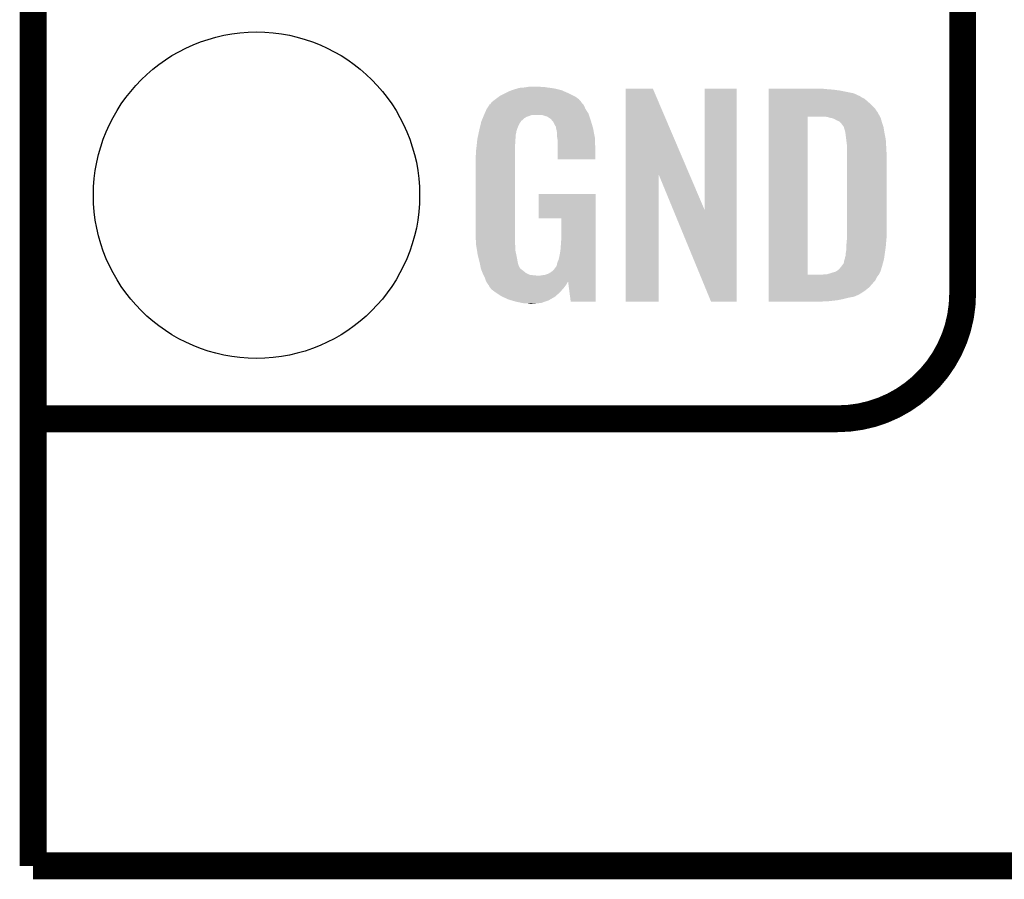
# Model space of a CAD drawing. Extents: x -1.3 to 24.2, y -3.9 to 53.4.
# Tile 1 of 33: x -1.3 to 4.3, y -3.9 to 1. Entities that reach past the tile are written whole.
import ezdxf

# ---------------------------------------------------------------- set-up
doc = ezdxf.new("R2010")
doc.units = 0
doc.layers.get('0').update_dxf_attribs({"linetype": 'CONTINUOUS'})
for name, color, linetype in [('DAC_24_CLICK_V100_GKO', 5, 'CONTINUOUS'), ('DAC_24_CLICK_V100_GTO', 14, 'CONTINUOUS'), ('DAC_24_CLICK_V100_GTS', 12, 'CONTINUOUS')]:
    doc.layers.add(name, color=color, linetype=linetype)

# ---------------------------------------------------------------- blocks, each defined once
blk = doc.blocks.new('ROUND_34')
blk.add_circle((0, 0), 0.9271)

msp = doc.modelspace()

# ---------------------------------------------------------------- linework, layer by layer
at = {"layer": 'DAC_24_CLICK_V100_GKO', "const_width": 0.1524}
for points in [[(-1.27, -3.81), (-1.27, 51.054)], [(-1.27, -3.81), (21.59, -3.81), (24.13, -1.27)]]:
    msp.add_lwpolyline(points, dxfattribs=at)
at = {"layer": 'DAC_24_CLICK_V100_GTO', "const_width": 0.1524}
for points in [[(4.0132, -0.5588), (4.0132, 18.3388)], [(-1.27, -1.27), (3.302, -1.27)], [(-1.27, -1.27), (-0.26924, -1.27)]]:
    msp.add_lwpolyline(points, dxfattribs=at)
msp.add_lwpolyline([(3.302, -1.27, 0.4142136), (4.0132, -0.5588)], format="xyb", dxfattribs=at)
at = {"layer": 'DAC_24_CLICK_V100_GTO'}
for points in [[(1.53924, 0.61468), (1.554482, 0.61722), (1.617982, 0.61468), (1.607822, 0.61722)], [(1.37636, 0.558798), (1.386842, 0.56642), (1.813552, 0.558798), (1.798314, 0.56642)], [(1.386842, 0.56642), (1.41224, 0.57912), (1.798314, 0.56642), (1.77292, 0.57912)], [(1.41224, 0.57912), (1.4224, 0.5842), (1.77292, 0.57912), (1.761308, 0.5842)], [(1.4224, 0.5842), (1.44526, 0.59436), (1.761308, 0.5842), (1.738084, 0.59436)], [(1.44526, 0.59436), (1.452874, 0.596898), (1.738084, 0.59436), (1.732282, 0.596898)], [(1.452874, 0.596898), (1.46812, 0.60198), (1.732282, 0.596898), (1.710686, 0.60198)], [(1.46812, 0.60198), (1.485054, 0.60706), (1.710686, 0.60198), (1.689098, 0.60706)], [(1.485054, 0.60706), (1.493522, 0.6096), (1.689098, 0.60706), (1.67005, 0.6096)], [(1.493522, 0.6096), (1.524, 0.61214), (1.67005, 0.6096), (1.651, 0.61214)], [(1.524, 0.61214), (1.53924, 0.61468), (1.651, 0.61214), (1.635762, 0.61468)], [(2.098056, 0.116688), (2.098068, 0.604498), (2.46107, 0.116688), (2.252984, 0.604498)], [(2.098068, 0.604498), (2.09807, 0.60452), (2.252984, 0.604498), (2.09807, 0.60452)], [(2.54762, -0.086212), (2.547648, 0.60449), (2.727942, -0.086212), (2.72796, 0.60449)], [(2.547648, 0.60449), (2.54765, 0.60452), (2.72796, 0.60449), (2.54765, 0.60452)], [(2.910868, 0.60198), (2.91087, 0.60452), (3.24612, 0.60198), (3.22072, 0.60452)], [(2.910868, 0.59944), (2.910868, 0.60198), (3.27914, 0.59944), (3.24612, 0.60198)], [(2.910868, 0.59436), (2.910868, 0.59944), (3.317238, 0.59436), (3.27914, 0.59944)], [(2.910868, 0.579118), (2.910868, 0.59436), (3.393442, 0.579118), (3.317238, 0.59436)], [(2.910868, 0.56388), (2.910868, 0.579118), (3.42646, 0.56388), (3.393442, 0.579118)], [(2.910868, 0.561338), (2.910868, 0.56388), (3.431542, 0.561338), (3.42646, 0.56388)], [(2.910868, 0.55626), (2.910868, 0.561338), (3.439162, 0.55626), (3.431542, 0.561338)], [(1.308102, 0.490222), (1.32334, 0.513076), (1.869442, 0.490222), (1.859282, 0.513076)], [(1.32334, 0.513076), (1.32337, 0.51562), (1.859282, 0.513076), (1.856742, 0.51562)], [(1.32337, 0.51562), (1.328416, 0.51563), (1.856742, 0.51562), (1.856732, 0.51563)], [(1.328416, 0.51563), (1.332994, 0.523248), (1.856732, 0.51563), (1.849122, 0.523248)], [(1.332994, 0.523248), (1.33604, 0.528316), (1.849122, 0.523248), (1.846582, 0.528316)], [(1.33604, 0.528316), (1.336044, 0.528322), (1.846582, 0.528316), (1.846578, 0.528322)], [(1.336044, 0.528322), (1.3589, 0.5461), (1.846578, 0.528322), (1.831342, 0.5461)], [(1.3589, 0.5461), (1.37636, 0.558798), (1.831342, 0.5461), (1.813552, 0.558798)], [(2.910866, 0.515622), (2.910868, 0.5334), (3.4925, 0.515622), (3.47218, 0.5334)], [(2.910866, 0.4953), (2.910866, 0.515622), (3.51282, 0.4953), (3.4925, 0.515622)], [(2.910868, 0.54864), (2.910868, 0.55626), (3.454392, 0.54864), (3.439162, 0.55626)], [(2.910868, 0.5334), (2.910868, 0.54864), (3.47218, 0.5334), (3.454392, 0.54864)], [(1.288314, 0.4445), (1.292592, 0.454658), (1.534158, 0.4445), (1.562098, 0.454658)], [(1.292592, 0.45466), (1.295804, 0.462288), (1.889764, 0.45466), (1.88722, 0.462288)], [(1.292592, 0.454658), (1.292592, 0.45466), (1.562098, 0.454658), (1.625596, 0.45466)], [(1.295804, 0.462288), (1.29794, 0.46736), (1.88722, 0.462288), (1.883992, 0.46736)], [(1.29794, 0.46736), (1.3081, 0.49022), (1.883992, 0.46736), (1.869442, 0.49022)], [(1.3081, 0.49022), (1.308102, 0.490222), (1.869442, 0.49022), (1.869442, 0.490222)], [(1.640842, 0.44958), (1.625596, 0.45466), (1.891456, 0.44958), (1.889764, 0.45466)], [(1.651006, 0.447042), (1.640842, 0.44958), (1.892302, 0.447042), (1.891456, 0.44958)], [(2.910866, 0.4699), (2.910866, 0.4953), (3.5306, 0.4699), (3.51282, 0.4953)], [(2.910866, 0.44704), (2.910866, 0.4699), (3.54307, 0.44704), (3.5306, 0.4699)], [(1.270362, 0.388618), (1.2752, 0.408938), (1.4859, 0.388618), (1.49606, 0.408938)], [(1.2752, 0.408938), (1.277622, 0.419102), (1.49606, 0.408938), (1.502842, 0.419102)], [(1.277622, 0.419102), (1.279758, 0.424176), (1.502842, 0.419102), (1.506228, 0.424176)], [(1.279758, 0.424176), (1.280828, 0.426718), (1.506228, 0.424176), (1.511296, 0.426718)], [(1.280828, 0.426718), (1.285106, 0.436878), (1.511296, 0.426718), (1.521458, 0.436878)], [(1.285106, 0.436878), (1.288314, 0.4445), (1.521458, 0.436878), (1.534158, 0.4445)], [(1.666238, 0.436882), (1.651006, 0.447042), (1.895688, 0.436882), (1.892302, 0.447042)], [(1.671316, 0.434342), (1.666238, 0.436882), (1.896534, 0.434342), (1.895688, 0.436882)], [(1.680024, 0.42418), (1.671316, 0.434342), (1.89992, 0.42418), (1.896534, 0.434342)], [(1.68656, 0.416552), (1.680024, 0.42418), (1.902164, 0.416552), (1.89992, 0.42418)], [(1.69672, 0.396242), (1.68656, 0.416552), (1.908138, 0.396242), (1.902164, 0.416552)], [(1.701796, 0.388626), (1.69672, 0.396242), (1.910378, 0.388626), (1.908138, 0.396242)], [(2.910842, -0.452098), (2.910866, 0.447038), (3.131822, -0.452098), (3.131842, 0.447038)], [(2.910866, 0.447038), (2.910866, 0.44704), (3.131842, 0.447038), (3.223258, 0.44704)], [(3.243582, 0.4445), (3.223258, 0.44704), (3.544456, 0.4445), (3.54307, 0.44704)], [(3.25247, 0.44196), (3.243582, 0.4445), (3.54584, 0.44196), (3.544456, 0.4445)], [(3.261358, 0.43942), (3.25247, 0.44196), (3.547112, 0.43942), (3.54584, 0.44196)], [(3.274062, 0.436878), (3.261358, 0.43942), (3.548382, 0.436878), (3.547112, 0.43942)], [(3.286764, 0.431798), (3.274062, 0.436878), (3.549652, 0.431798), (3.548382, 0.436878)], [(3.294382, 0.42672), (3.286764, 0.431798), (3.55092, 0.42672), (3.549652, 0.431798)], [(3.299464, 0.42418), (3.294382, 0.42672), (3.551646, 0.42418), (3.55092, 0.42672)], [(3.302004, 0.424178), (3.299464, 0.42418), (3.551648, 0.424178), (3.551646, 0.42418)], [(3.31216, 0.419098), (3.302004, 0.424178), (3.553098, 0.419098), (3.551648, 0.424178)], [(3.322318, 0.40894), (3.31216, 0.419098), (3.556, 0.40894), (3.553098, 0.419098)], [(3.32232, 0.408938), (3.322318, 0.40894), (3.556002, 0.408938), (3.556, 0.40894)], [(3.337562, 0.388618), (3.32232, 0.408938), (3.562774, 0.388618), (3.556002, 0.408938)], [(1.257432, 0.330198), (1.260106, 0.342898), (1.4732, 0.330198), (1.4732, 0.342898)], [(1.260106, 0.342898), (1.262244, 0.353058), (1.4732, 0.342898), (1.47574, 0.353058)], [(1.262244, 0.353058), (1.263848, 0.360676), (1.47574, 0.353058), (1.47574, 0.360676)], [(1.263848, 0.360676), (1.26492, 0.36576), (1.47574, 0.360676), (1.477588, 0.36576)], [(1.26492, 0.36576), (1.270362, 0.388618), (1.477588, 0.36576), (1.4859, 0.388618)], [(1.7018, 0.381004), (1.701796, 0.388626), (1.91262, 0.381004), (1.910378, 0.388626)], [(1.701802, 0.381002), (1.7018, 0.381004), (1.91262, 0.381002), (1.91262, 0.381004)], [(1.704338, 0.375924), (1.701802, 0.381002), (1.913588, 0.375924), (1.91262, 0.381002)], [(1.70434, 0.373382), (1.704338, 0.375924), (1.914072, 0.373382), (1.913588, 0.375924)], [(1.70688, 0.360682), (1.70434, 0.373382), (1.916492, 0.360682), (1.914072, 0.373382)], [(1.70688, 0.340362), (1.70688, 0.360682), (1.920362, 0.340362), (1.916492, 0.360682)], [(1.708836, 0.327658), (1.70688, 0.340362), (1.92278, 0.327658), (1.920362, 0.340362)], [(3.338198, 0.38608), (3.337562, 0.388618), (3.56362, 0.38608), (3.562774, 0.388618)], [(3.3401, 0.378462), (3.338198, 0.38608), (3.56489, 0.378462), (3.56362, 0.38608)], [(3.34264, 0.37084), (3.3401, 0.378462), (3.56616, 0.37084), (3.56489, 0.378462)], [(3.34518, 0.365756), (3.34264, 0.37084), (3.567008, 0.365756), (3.56616, 0.37084)], [(3.34518, 0.363218), (3.34518, 0.365756), (3.567432, 0.363218), (3.567008, 0.365756)], [(3.34645, 0.3556), (3.34518, 0.363218), (3.5687, 0.3556), (3.567432, 0.363218)], [(3.34772, 0.34798), (3.34645, 0.3556), (3.570224, 0.34798), (3.5687, 0.3556)], [(3.35153, 0.3175), (3.34772, 0.34798), (3.57632, 0.3175), (3.570224, 0.34798)], [(1.250214, 0.274318), (1.25262, 0.29718), (1.46812, 0.274318), (1.47066, 0.29718)], [(1.25262, 0.29718), (1.254492, 0.314958), (1.47066, 0.29718), (1.47066, 0.314958)], [(1.254492, 0.314958), (1.25476, 0.3175), (1.47066, 0.314958), (1.471082, 0.3175)], [(1.25476, 0.3175), (1.257432, 0.330198), (1.471082, 0.3175), (1.4732, 0.330198)], [(1.71196, 0.307342), (1.708836, 0.327658), (1.923628, 0.307342), (1.92278, 0.327658)], [(1.71196, 0.2667), (1.71196, 0.307342), (1.92532, 0.2667), (1.923628, 0.307342)], [(3.35534, 0.287018), (3.35153, 0.3175), (3.578114, 0.287018), (3.57632, 0.3175)], [(3.35534, 0.27432), (3.35534, 0.287018), (3.57886, 0.27432), (3.578114, 0.287018)], [(1.2446, 0.218442), (1.24714, 0.233682), (1.46812, 0.218442), (1.46812, 0.233682)], [(1.24714, 0.25146), (1.24968, 0.26924), (1.46812, 0.25146), (1.46812, 0.26924)], [(1.24714, 0.233682), (1.24714, 0.25146), (1.46812, 0.233682), (1.46812, 0.25146)], [(1.24968, 0.26924), (1.250214, 0.274318), (1.46812, 0.26924), (1.46812, 0.274318)], [(1.71196, 0.20323), (1.71196, 0.2667), (1.92529, 0.20323), (1.92532, 0.2667)], [(3.35534, 0.228602), (3.35534, 0.27432), (3.5814, 0.228602), (3.57886, 0.27432)], [(3.35534, -0.23622), (3.35534, 0.228602), (3.5814, -0.23622), (3.5814, 0.228602)], [(1.2446, -0.20574), (1.2446, 0.218442), (1.46812, -0.20574), (1.46812, 0.218442)], [(1.92529, 0.2032), (1.71196, 0.20323), (1.92529, 0.2032), (1.92529, 0.20323)], [(2.09804, -0.60449), (2.098056, 0.116688), (2.28597, -0.60449), (2.286, 0.116688)], [(2.36961, -0.086212), (2.286, 0.116688), (2.54762, -0.086212), (2.46107, 0.116688)], [(1.60274, -0.13205), (1.602768, 0.00759), (1.927852, -0.13205), (1.92786, 0.00759)], [(1.602768, 0.00759), (1.60277, 0.00762), (1.92786, 0.00759), (1.60277, 0.00762)], [(2.583176, -0.604498), (2.36961, -0.086212), (2.72793, -0.604498), (2.727942, -0.086212)], [(1.73225, -0.13208), (1.60274, -0.13205), (1.927852, -0.13208), (1.927852, -0.13205)], [(1.73228, -0.243842), (1.73225, -0.13208), (1.927846, -0.243842), (1.927852, -0.13208)], [(1.246868, -0.26924), (1.2446, -0.20574), (1.46812, -0.26924), (1.46812, -0.20574)], [(1.24714, -0.276858), (1.246868, -0.26924), (1.469074, -0.276858), (1.46812, -0.26924)], [(1.249174, -0.289562), (1.24714, -0.276858), (1.47066, -0.289562), (1.469074, -0.276858)], [(1.72974, -0.28194), (1.73228, -0.243842), (1.927844, -0.28194), (1.927846, -0.243842)], [(3.3528, -0.279398), (3.354416, -0.26162), (3.577378, -0.279398), (3.57886, -0.26162)], [(3.3528, -0.2921), (3.3528, -0.279398), (3.57632, -0.2921), (3.577378, -0.279398)], [(3.354416, -0.26162), (3.35534, -0.25146), (3.57886, -0.26162), (3.579876, -0.25146)], [(3.35534, -0.25146), (3.35534, -0.23622), (3.579876, -0.25146), (3.5814, -0.23622)], [(1.252832, -0.312422), (1.249174, -0.289562), (1.47066, -0.312422), (1.47066, -0.289562)], [(1.256488, -0.33528), (1.252832, -0.312422), (1.47574, -0.33528), (1.47066, -0.312422)], [(1.2573, -0.34036), (1.256488, -0.33528), (1.476756, -0.34036), (1.47574, -0.33528)], [(1.72212, -0.3429), (1.7272, -0.31496), (1.927842, -0.3429), (1.927844, -0.31496)], [(1.7272, -0.31496), (1.72974, -0.28194), (1.927844, -0.31496), (1.927844, -0.28194)], [(3.347718, -0.345442), (3.34772, -0.335282), (3.568698, -0.345442), (3.57015, -0.335282)], [(3.34772, -0.335282), (3.35026, -0.322578), (3.57015, -0.335282), (3.571966, -0.322578)], [(3.35026, -0.322578), (3.3528, -0.30226), (3.571966, -0.322578), (3.574868, -0.30226)], [(3.3528, -0.30226), (3.3528, -0.2921), (3.574868, -0.30226), (3.57632, -0.2921)], [(1.26238, -0.36068), (1.2573, -0.34036), (1.48082, -0.36068), (1.476756, -0.34036)], [(1.269366, -0.388622), (1.26238, -0.36068), (1.485902, -0.388622), (1.48082, -0.36068)], [(1.27, -0.39116), (1.269366, -0.388622), (1.486856, -0.39116), (1.485902, -0.388622)], [(1.273556, -0.408932), (1.27, -0.39116), (1.493524, -0.408932), (1.486856, -0.39116)], [(1.70688, -0.396238), (1.709422, -0.383538), (1.92784, -0.396238), (1.92784, -0.383538)], [(1.709422, -0.383538), (1.71704, -0.365758), (1.92784, -0.383538), (1.92784, -0.365758)], [(1.71704, -0.365758), (1.72212, -0.3429), (1.92784, -0.365758), (1.927842, -0.3429)], [(3.32613, -0.40132), (3.337558, -0.386086), (3.556, -0.40132), (3.560062, -0.386086)], [(3.337558, -0.386086), (3.3401, -0.37084), (3.560062, -0.386086), (3.564128, -0.37084)], [(3.3401, -0.37084), (3.342638, -0.363222), (3.564128, -0.37084), (3.56616, -0.363222)], [(3.342638, -0.363222), (3.345178, -0.355602), (3.56616, -0.363222), (3.567248, -0.355602)], [(3.345178, -0.355602), (3.34518, -0.353064), (3.567248, -0.355602), (3.56761, -0.353064)], [(3.34518, -0.353064), (3.347718, -0.345442), (3.56761, -0.353064), (3.568698, -0.345442)], [(1.274066, -0.411484), (1.273556, -0.408932), (1.496062, -0.411484), (1.493524, -0.408932)], [(1.27508, -0.416552), (1.274066, -0.411484), (1.498604, -0.416552), (1.496062, -0.411484)], [(1.27508, -0.416558), (1.27508, -0.416552), (1.498612, -0.416558), (1.498604, -0.416552)], [(1.280796, -0.4318), (1.27508, -0.416558), (1.51892, -0.4318), (1.498612, -0.416558)], [(1.2827, -0.43688), (1.280796, -0.4318), (1.52527, -0.43688), (1.51892, -0.4318)], [(1.284878, -0.441962), (1.2827, -0.43688), (1.531622, -0.441962), (1.52527, -0.43688)], [(1.289232, -0.45212), (1.284878, -0.441962), (1.551944, -0.45212), (1.531622, -0.441962)], [(1.640842, -0.452118), (1.656082, -0.44704), (1.927836, -0.452118), (1.927836, -0.44704)], [(1.656082, -0.44704), (1.67385, -0.43688), (1.927836, -0.44704), (1.927838, -0.43688)], [(1.67385, -0.43688), (1.689102, -0.424178), (1.927838, -0.43688), (1.927838, -0.424178)], [(1.689102, -0.424178), (1.701802, -0.406398), (1.927838, -0.424178), (1.927838, -0.406398)], [(1.701802, -0.406398), (1.70434, -0.403856), (1.927838, -0.406398), (1.927838, -0.403856)], [(1.70434, -0.403856), (1.70688, -0.396238), (1.927838, -0.403856), (1.92784, -0.396238)], [(3.241062, -0.449572), (3.27406, -0.43942), (3.53822, -0.449572), (3.543298, -0.43942)], [(3.27406, -0.43942), (3.29184, -0.434342), (3.543298, -0.43942), (3.545838, -0.434342)], [(3.29184, -0.434342), (3.291842, -0.43434), (3.545838, -0.434342), (3.54584, -0.43434)], [(3.291842, -0.43434), (3.30708, -0.42418), (3.54584, -0.43434), (3.548966, -0.42418)], [(3.30708, -0.42418), (3.309622, -0.421638), (3.548966, -0.42418), (3.549748, -0.421638)], [(3.309622, -0.421638), (3.32232, -0.4064), (3.549748, -0.421638), (3.554436, -0.4064)], [(3.32232, -0.4064), (3.32613, -0.40132), (3.554436, -0.4064), (3.556, -0.40132)], [(1.29032, -0.45466), (1.289232, -0.45212), (1.57226, -0.45466), (1.551944, -0.45212)], [(1.29159, -0.4572), (1.29032, -0.45466), (1.597658, -0.4572), (1.57226, -0.45466)], [(1.29794, -0.4699), (1.29159, -0.4572), (1.927836, -0.4699), (1.927836, -0.4572)], [(1.30302, -0.485138), (1.29794, -0.4699), (1.927834, -0.485138), (1.927836, -0.4699)], [(1.3045, -0.488098), (1.30302, -0.485138), (1.927834, -0.488098), (1.927834, -0.485138)], [(1.305564, -0.490224), (1.3045, -0.488098), (1.770378, -0.490224), (1.77038, -0.488098)], [(1.3081, -0.495298), (1.305564, -0.490224), (1.767478, -0.495298), (1.770378, -0.490224)], [(1.316568, -0.508), (1.3081, -0.495298), (1.76022, -0.508), (1.767478, -0.495298)], [(1.610362, -0.4572), (1.62306, -0.45466), (1.927836, -0.4572), (1.927836, -0.45466)], [(1.62306, -0.45466), (1.640842, -0.452118), (1.927836, -0.45466), (1.927836, -0.452118)], [(1.785618, -0.604492), (1.7704, -0.488098), (1.92783, -0.604492), (1.927834, -0.488098)], [(2.910842, -0.45212), (2.910842, -0.452098), (3.213098, -0.45212), (3.131822, -0.452098)], [(2.910842, -0.462282), (2.910842, -0.45212), (3.528058, -0.462282), (3.536182, -0.45212)], [(2.910842, -0.482592), (2.910842, -0.462282), (3.5179, -0.482592), (3.528058, -0.462282)], [(2.910842, -0.523242), (2.910842, -0.482592), (3.482338, -0.523242), (3.5179, -0.482592)], [(3.213098, -0.45212), (3.225798, -0.44958), (3.536182, -0.45212), (3.538212, -0.44958)], [(3.241036, -0.44958), (3.241062, -0.449572), (3.538212, -0.44958), (3.53822, -0.449572)], [(1.31826, -0.51054), (1.316568, -0.508), (1.758314, -0.51054), (1.76022, -0.508)], [(1.320794, -0.513074), (1.31826, -0.51054), (1.756414, -0.513074), (1.758314, -0.51054)], [(1.3208, -0.515624), (1.320794, -0.513074), (1.754502, -0.515624), (1.756414, -0.513074)], [(1.329872, -0.52832), (1.3208, -0.515624), (1.74498, -0.52832), (1.754502, -0.515624)], [(1.333498, -0.533398), (1.329872, -0.52832), (1.740466, -0.533398), (1.74498, -0.52832)], [(1.35382, -0.54864), (1.333498, -0.533398), (1.726916, -0.54864), (1.740466, -0.533398)], [(1.357632, -0.55118), (1.35382, -0.54864), (1.72466, -0.55118), (1.726916, -0.54864)], [(1.391918, -0.574038), (1.357632, -0.55118), (1.699516, -0.574038), (1.72466, -0.55118)], [(2.91084, -0.54356), (2.910842, -0.523242), (3.456938, -0.54356), (3.482338, -0.523242)], [(2.91084, -0.56134), (2.91084, -0.54356), (3.428998, -0.56134), (3.456938, -0.54356)], [(1.39737, -0.576582), (1.391918, -0.574038), (1.696718, -0.576582), (1.699516, -0.574038)], [(1.43002, -0.59182), (1.39737, -0.576582), (1.670048, -0.59182), (1.696718, -0.576582)], [(1.447292, -0.5969), (1.43002, -0.59182), (1.661158, -0.5969), (1.670048, -0.59182)], [(1.4732, -0.60452), (1.447292, -0.5969), (1.639568, -0.60452), (1.661158, -0.5969)], [(1.50876, -0.61214), (1.4732, -0.60452), (1.617978, -0.61214), (1.639568, -0.60452)], [(1.523998, -0.61468), (1.50876, -0.61214), (1.59258, -0.61468), (1.617978, -0.61214)], [(1.551938, -0.61722), (1.539238, -0.61468), (1.567182, -0.61722), (1.59258, -0.61468)], [(1.92783, -0.60452), (1.785618, -0.604492), (1.92783, -0.60452), (1.92783, -0.604492)], [(2.28597, -0.60452), (2.09804, -0.60449), (2.28597, -0.60452), (2.28597, -0.60449)], [(2.72793, -0.60452), (2.583176, -0.604498), (2.72793, -0.60452), (2.72793, -0.604498)], [(2.91084, -0.56896), (2.91084, -0.56134), (3.41376, -0.56896), (3.428998, -0.56134)], [(2.91084, -0.57658), (2.91084, -0.56896), (3.395978, -0.57658), (3.41376, -0.56896)], [(2.91084, -0.58166), (2.91084, -0.57658), (3.36804, -0.58166), (3.395978, -0.57658)], [(2.91084, -0.58928), (2.91084, -0.58166), (3.33756, -0.58928), (3.36804, -0.58166)], [(2.91084, -0.5969), (2.91084, -0.58928), (3.29946, -0.5969), (3.33756, -0.58928)], [(2.91084, -0.60198), (2.91084, -0.5969), (3.25374, -0.60198), (3.29946, -0.5969)], [(2.91084, -0.60449), (2.91084, -0.60198), (3.20605, -0.60449), (3.25374, -0.60198)], [(3.205482, -0.60452), (2.91084, -0.60449), (3.205482, -0.60452), (3.20605, -0.60449)]]:
    msp.add_solid(points, dxfattribs=at)

# ---------------------------------------------------------------- block references
at = {"layer": 'DAC_24_CLICK_V100_GTS'}
msp.add_blockref('ROUND_34', (0, 0), dxfattribs=at)

doc.saveas('drawing.dxf')
